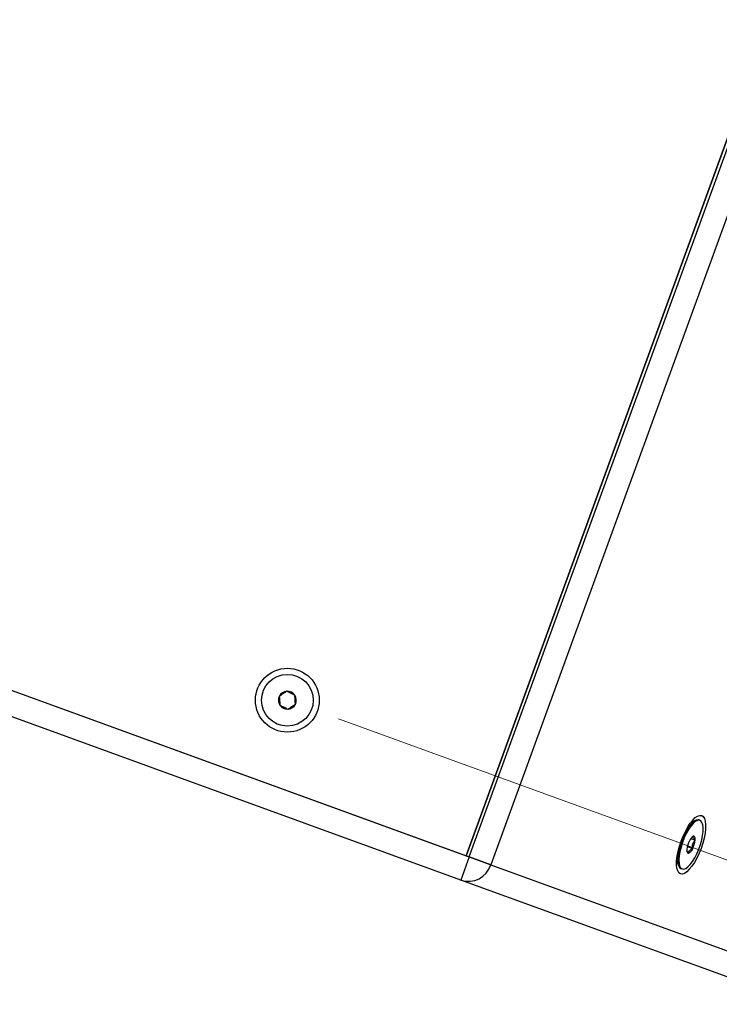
# Model space of a CAD drawing. Header units: inches. Extents: x 0.2 to 16.8, y 0.1 to 10.9.
# Tile 52 of 76: x 9.3 to 10, y 7.3 to 8.4. Entities that reach past the tile are written whole.
import ezdxf

# ---------------------------------------------------------------- set-up
doc = ezdxf.new("R2010")
doc.units = ezdxf.units.IN
doc.header["$MEASUREMENT"] = 0
doc.styles.add('SLDTEXTSTYLE0', font='TXT', dxfattribs={"width": 0.75})
doc.dimstyles.new('SLDDIMSTYLE22', dxfattribs={"dimtxt": 0.11811, "dimasz": 0.098425, "dimexe": 0, "dimexo": 0.0625, "dimgap": 0.029528, "dimtad": 0, "dimtih": 1, "dimtoh": 1, "dimdec": 0, "dimlfac": 355.6, "dimrnd": 1e-09, "dimzin": 12, "dimdsep": 46, "dimtxsty": 'SLDTEXTSTYLE0', "dimsah": 1, "dimcen": 0.09, "dimadec": 0, "dimazin": 3, "dimtfac": 1, "dimtdec": 0, "dimtofl": 0, "dimtmove": 0, "dimatfit": 3, "dimfxl": 0, "dimfrac": 2, "dimtolj": 1, "dimtzin": 12, "dimarcsym": 0})

# ---------------------------------------------------------------- blocks, each defined once
blk = doc.blocks.new('_D_22')
at = {"color": 7, "linetype": 'Continuous', "lineweight": 0}
for p, q in [((10.2964, 9.5352), (11.5285, 9.0867)), ((11.473, 9.1069), (11.1654, 8.2617)), ((11.1007, 8.2377), (11.0647, 8.2377)), ((11.0647, 8.2377), (11.0647, 8.0502)), ((11.4061, 8.2377), (11.4421, 8.2377)), ((11.4421, 8.2377), (11.4421, 8.0502)), ((11.0647, 8.0502), (11.1007, 8.0502)), ((11.4421, 8.0502), (11.4061, 8.0502)), ((10.788, 7.2248), (11.0797, 8.0262)), ((9.6114, 7.6531), (10.8435, 7.2046))]:
    blk.add_line(p, q, dxfattribs=at)
at = {"color": 7, "linetype": 'Continuous', "lineweight": 18}
for points in [[(11.473, 9.1069), (11.4209, 9.0211), (11.4579, 9.0077)], [(10.788, 7.2248), (10.8402, 7.3106), (10.8032, 7.3241)]]:
    blk.add_solid(points, dxfattribs=at)
at = {"color": 7, "linetype": 'Continuous', "lineweight": 18, "char_height": 0.11811, "attachment_point": 1, "style": 'SLDTEXTSTYLE0'}
for s, insert in [('712', (10.7669, 8.2024)), ('28.0', (11.1007, 8.2024))]:
    blk.add_mtext(s, dxfattribs=dict(at, insert=insert))

msp = doc.modelspace()

# ---------------------------------------------------------------- linework, layer by layer
at = {"color": 7, "linetype": 'Continuous', "lineweight": 25}
for p, q in [((10.4984, 9.5601), (9.7501, 7.5041)), ((9.7501, 7.5041), (10.4984, 9.5601)), ((9.7536, 7.5029), (10.5019, 9.5588)), ((10.5255, 9.5502), (9.7772, 7.4943)), ((7.9871, 8.1458), (9.7536, 7.5029)), ((7.9888, 8.1452), (9.7501, 7.5041)), ((9.7444, 7.4777), (7.9861, 8.1176)), ((9.9991, 7.5424), (9.9937, 7.5395)), ((10.0043, 7.5426), (10.0031, 7.5431)), ((9.9945, 7.5229), (9.9993, 7.5212)), ((9.9975, 7.5254), (9.996, 7.5246)), ((9.9906, 7.5141), (9.9965, 7.512)), ((9.7536, 7.5029), (9.7444, 7.4777)), ((9.7501, 7.5041), (9.7536, 7.5029)), ((9.7536, 7.5029), (9.7772, 7.4943)), ((9.7772, 7.4943), (9.7536, 7.5029)), ((9.979, 7.499), (9.9812, 7.4932)), ((9.7772, 7.4943), (10.1472, 7.3596)), ((9.7772, 7.4943), (10.1472, 7.3596)), ((9.9839, 7.4902), (9.9851, 7.4898)), ((10.1144, 7.343), (9.7444, 7.4777))]:
    msp.add_line(p, q, dxfattribs=at)
at = {"color": 7, "linetype": 'Continuous', "lineweight": 25, "flags": 128}
for points in [[(10.0063, 7.5479), (10.008, 7.5467), (10.0093, 7.5446), (10.0101, 7.5417), (10.0105, 7.5379), (10.0104, 7.5335), (10.0099, 7.5286), (10.0089, 7.5233), (10.0074, 7.5178), (10.0056, 7.5122), (10.0034, 7.5068), (10.001, 7.5016), (9.9983, 7.4969), (9.9956, 7.4928), (9.9928, 7.4894), (9.9901, 7.4867), (9.9876, 7.485), (9.9852, 7.4843), (9.9832, 7.4845), (9.9815, 7.4856), (9.9802, 7.4877), (9.9793, 7.4907), (9.9789, 7.4944), (9.979, 7.4988), (9.9795, 7.5037), (9.9806, 7.509), (9.982, 7.5146), (9.9839, 7.5201), (9.986, 7.5256), (9.9885, 7.5307), (9.9911, 7.5355), (9.9938, 7.5396), (9.9966, 7.543), (9.9993, 7.5456), (10.0018, 7.5473), (10.0042, 7.5481), (10.0063, 7.5479)], [(10.0031, 7.5431), (10.0023, 7.5432), (10.0003, 7.543), (9.9981, 7.5418), (9.9957, 7.5397), (9.9932, 7.5367), (9.9907, 7.533), (9.9883, 7.5288), (9.9861, 7.5241), (9.9841, 7.5191), (9.9825, 7.514), (9.9813, 7.5091), (9.9806, 7.5044), (9.9803, 7.5001), (9.9805, 7.4965), (9.9811, 7.4935), (9.9822, 7.4914), (9.9837, 7.4903), (9.9839, 7.4902)], [(9.9868, 7.4896), (9.9889, 7.4903), (9.9913, 7.492), (9.9938, 7.4945), (9.9963, 7.4979), (9.9987, 7.5018), (10.001, 7.5064), (10.0031, 7.5112), (10.0049, 7.5163), (10.0063, 7.5213), (10.0073, 7.5261), (10.0078, 7.5306), (10.0079, 7.5346), (10.0075, 7.5379), (10.0066, 7.5404), (10.0053, 7.5421), (10.0036, 7.5428), (10.0016, 7.5425), (9.9993, 7.5413), (9.9969, 7.5392), (9.9944, 7.5363), (9.9919, 7.5326), (9.9895, 7.5283), (9.9873, 7.5236), (9.9854, 7.5186), (9.9838, 7.5136), (9.9826, 7.5086), (9.9818, 7.5039), (9.9815, 7.4997), (9.9817, 7.496), (9.9823, 7.4931), (9.9834, 7.491), (9.9849, 7.4898), (9.9868, 7.4896)], [(9.9993, 7.5212), (9.9993, 7.5222), (9.9992, 7.523), (9.9991, 7.5238), (9.9989, 7.5244), (9.9986, 7.5249), (9.9983, 7.5252), (9.9979, 7.5254), (9.9975, 7.5254)], [(9.9902, 7.5112), (9.9901, 7.5102), (9.9902, 7.5093), (9.9903, 7.5086), (9.9905, 7.508), (9.9908, 7.5075), (9.9911, 7.5072), (9.9915, 7.507), (9.992, 7.507)]]:
    msp.add_lwpolyline(points, dxfattribs=at)
at = {"color": 7, "linetype": 'Continuous', "lineweight": 25}
for radius in [0.0347, 0.0281]:
    msp.add_circle((9.5559, 7.6733), radius, dxfattribs=at)
for centre, radius, start, end in [((9.5559, 7.6733), 0.00974, 153.8458, 213.8458), ((9.5559, 7.6733), 0.00974, 93.8458, 153.8458), ((9.5559, 7.6733), 0.00974, 33.8458, 93.8458), ((9.5559, 7.6733), 0.00974, 333.8458, 33.8458), ((9.5559, 7.6733), 0.00974, 213.8458, 273.8458), ((9.5559, 7.6733), 0.00974, 273.8458, 333.8458), ((10.0155, 7.5087), 0.0254, 152.556, 174.3267), ((10.0012, 7.5175), 0.00875, 115.0798, 160.5285), ((9.9739, 7.5237), 0.0254, 332.556, 354.3267), ((9.9883, 7.5149), 0.00875, 295.0798, 340.5285), ((9.7525, 7.5024), 0.026, 251.8362, 341.7254)]:
    msp.add_arc(centre, radius, start, end, dxfattribs=at)
for points, knots in [([(9.5552, 7.683), (9.554, 7.6822), (9.5521, 7.6809), (9.5492, 7.679), (9.5477, 7.678), (9.5471, 7.6776)], [0, 0, 0, 0, 0.439128, 0.751376, 1, 1, 1, 1]), ([(9.5471, 7.6776), (9.5471, 7.6771), (9.5472, 7.6756), (9.5474, 7.6728), (9.5476, 7.67), (9.5477, 7.6684), (9.5478, 7.6679)], [0, 0, 0, 0, 0.156025, 0.493707, 0.819058, 1, 1, 1, 1]), ([(9.5639, 7.6787), (9.5627, 7.6793), (9.5606, 7.6804), (9.5574, 7.6819), (9.5559, 7.6827), (9.5552, 7.683)], [0, 0, 0, 0, 0.439128, 0.751376, 1, 1, 1, 1]), ([(9.5646, 7.669), (9.5646, 7.6696), (9.5645, 7.6711), (9.5643, 7.674), (9.5641, 7.6767), (9.564, 7.6782), (9.5639, 7.6787)], [0, 0, 0, 0, 0.1809422, 0.5062926, 0.8439745, 1, 1, 1, 1]), ([(9.5478, 7.6679), (9.549, 7.6673), (9.5512, 7.6662), (9.5543, 7.6647), (9.5558, 7.6639), (9.5565, 7.6636)], [0, 0, 0, 0, 0.439128, 0.751376, 1, 1, 1, 1]), ([(9.5565, 7.6636), (9.5577, 7.6644), (9.5596, 7.6657), (9.5625, 7.6676), (9.564, 7.6686), (9.5646, 7.669)], [0, 0, 0, 0, 0.439128, 0.751376, 1, 1, 1, 1]), ([(9.9965, 7.512), (9.9965, 7.5125), (9.9962, 7.5142), (9.9965, 7.517), (9.9978, 7.5195), (9.9989, 7.5207), (9.9993, 7.5212)], [0, 0, 0, 0, 0.156025, 0.493707, 0.819058, 1, 1, 1, 1]), ([(9.9993, 7.5212), (9.9985, 7.522), (9.9972, 7.5233), (9.9969, 7.5247), (9.9973, 7.5252), (9.9975, 7.5254)], [0, 0, 0, 0, 0.439128, 0.751376, 1, 1, 1, 1]), ([(9.9899, 7.5096), (9.9902, 7.5091), (9.9905, 7.5084), (9.9915, 7.5074), (9.992, 7.507)], [0, 0, 0, 0, 0.521694, 1, 1, 1, 1]), ([(9.992, 7.507), (9.9921, 7.5079), (9.9924, 7.5094), (9.9944, 7.5111), (9.9959, 7.5117), (9.9965, 7.512)], [0, 0, 0, 0, 0.439128, 0.751376, 1, 1, 1, 1])]:
    msp.add_open_spline(points, degree=3, knots=knots, dxfattribs=at)

# ---------------------------------------------------------------- dimensions: what is measured, and where the dimension line sits
at = {"color": 7, "linetype": 'Continuous', "lineweight": 18}
dim = msp.add_linear_dim(base=(10.788, 7.2248), p1=(10.2409, 9.5554), p2=(9.5559, 7.6733), angle=70, dimstyle='SLDDIMSTYLE22', dxfattribs=at)
dim.commit()
dim.dimension.update_dxf_attribs({"geometry": '_D_22', "text_midpoint": (11.1225, 8.1439), "dimtype": 160})

doc.saveas('drawing.dxf')
